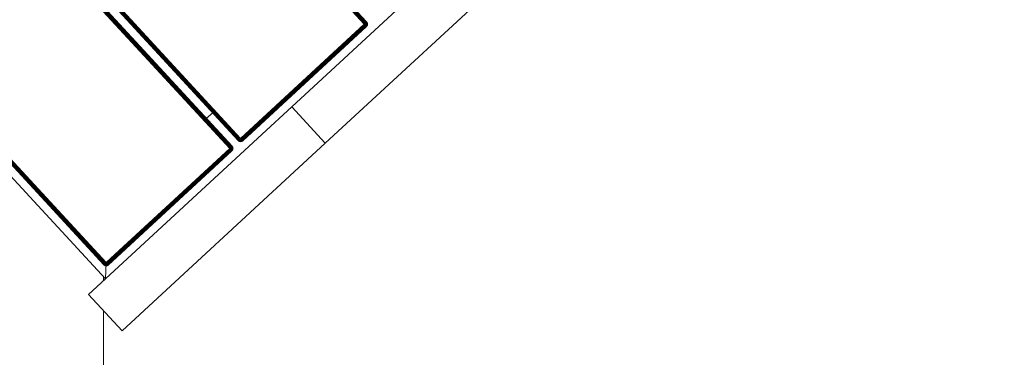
# Model space of a CAD drawing. Header units: millimetres. Extents: x -68595 to 26741, y -534 to 35396.
# Tile 128 of 172: x -54562 to -53964, y 28391 to 28596. Entities that reach past the tile are written whole.
import ezdxf

# ---------------------------------------------------------------- set-up
doc = ezdxf.new("R2010")
doc.units = ezdxf.units.MM
for name, color, linetype, lineweight, true_color in [('Furniture-1', 7, 'Continuous', 9, 0xaaaaaa), ('Kohvikutool-1', 7, 'Continuous', 9, 0xaaaaaa), ('Surface Pattern-1', 7, 'Continuous', 9, 0x232323)]:
    doc.layers.add(name, color=color, linetype=linetype, lineweight=lineweight, true_color=true_color)

# ---------------------------------------------------------------- blocks, each defined once
blk = doc.blocks.new('MA_Kohvikultool - Kohvikutool_DWG-V68-Sisehoov')
at = {"layer": 'Kohvikutool-1'}
for p, q in [((-10.89, 495), (130.89, 495)), ((130.89, 465), (130.89, 495)), ((130.89, 465), (130.89, 495)), ((298.93, 495), (130.89, 495)), ((298.93, 495), (298.93, 465)), ((130.89, 465), (-10.89, 465)), ((130.89, 465), (155.34, 465)), ((155.34, 465), (285, 465)), ((278, 458), (285, 465)), ((285, 465), (278, 458)), ((285, 465), (298.93, 465)), ((285, 465), (285, 15)), ((62.53, 458.36), (62.5, 458)), ((62.53, 458.36), (62.5, 458)), ((62.5, 458), (62.53, 458)), ((62.64, 458.74), (62.53, 458.36)), ((62.64, 458.74), (62.53, 458.36)), ((62.57, 458.36), (62.53, 458)), ((62.57, 458.36), (62.53, 458.36)), ((62.53, 458), (62.64, 458)), ((62.53, 22), (62.53, 458)), ((62.67, 458.72), (62.57, 458.36)), ((62.57, 458.36), (62.67, 458.34)), ((62.83, 459.09), (62.64, 458.74)), ((62.83, 459.09), (62.64, 458.74)), ((62.67, 458.72), (62.64, 458.74)), ((62.67, 458.34), (62.64, 458)), ((62.64, 458), (62.83, 458)), ((62.64, 458), (62.64, 22)), ((62.85, 459.08), (62.67, 458.72)), ((62.77, 458.68), (62.67, 458.72)), ((62.67, 458.34), (62.77, 458.68)), ((62.67, 458.34), (62.85, 458.3)), ((62.77, 458.68), (62.94, 459.02)), ((62.94, 458.62), (62.77, 458.68)), ((63.09, 459.41), (62.83, 459.09)), ((63.09, 459.41), (62.83, 459.09)), ((62.85, 459.08), (62.83, 459.09)), ((62.85, 458.3), (62.83, 458)), ((62.83, 458), (63.09, 458)), ((62.83, 22), (62.83, 458)), ((63.11, 459.39), (62.85, 459.08)), ((62.94, 459.02), (62.85, 459.08)), ((62.85, 458.3), (62.94, 458.62)), ((62.85, 458.3), (63.11, 458.26)), ((62.94, 459.02), (63.19, 459.31)), ((63.1, 458.92), (62.94, 459.02)), ((62.94, 458.62), (63.1, 458.92)), ((63.19, 458.52), (62.94, 458.62)), ((63.41, 459.67), (63.09, 459.41)), ((63.41, 459.67), (63.09, 459.41)), ((63.11, 459.39), (63.09, 459.41)), ((63.11, 458.26), (63.09, 458)), ((63.09, 458), (63.41, 458)), ((63.09, 22), (63.09, 458)), ((63.1, 458.92), (63.32, 459.18)), ((63.32, 458.77), (63.1, 458.92)), ((63.42, 459.65), (63.11, 459.39)), ((63.19, 459.31), (63.11, 459.39)), ((63.11, 458.26), (63.19, 458.52)), ((63.11, 458.26), (63.42, 458.2)), ((63.19, 459.31), (63.48, 459.56)), ((63.32, 459.18), (63.19, 459.31)), ((63.19, 458.52), (63.32, 458.77)), ((63.48, 458.4), (63.19, 458.52)), ((63.32, 459.18), (63.58, 459.4)), ((63.5, 459), (63.32, 459.18)), ((63.32, 458.77), (63.5, 459)), ((63.58, 458.6), (63.32, 458.77)), ((63.76, 459.86), (63.41, 459.67)), ((63.76, 459.86), (63.41, 459.67)), ((63.42, 459.65), (63.41, 459.67)), ((63.42, 458.2), (63.41, 458)), ((63.41, 458), (63.76, 458)), ((63.41, 22), (63.41, 458)), ((63.78, 459.83), (63.42, 459.65)), ((63.48, 459.56), (63.42, 459.65)), ((63.42, 458.2), (63.48, 458.4)), ((63.42, 458.2), (63.82, 458.27)), ((63.77, 458.07), (63.42, 458.2)), ((63.48, 459.56), (63.82, 459.73)), ((63.58, 459.4), (63.48, 459.56)), ((63.48, 458.4), (63.58, 458.6)), ((63.82, 458.27), (63.48, 458.4)), ((63.88, 458.4), (63.48, 458.4)), ((63.5, 459), (63.73, 459.18)), ((63.73, 458.77), (63.5, 459)), ((63.58, 459.4), (63.88, 459.56)), ((63.73, 459.18), (63.58, 459.4)), ((63.58, 458.6), (63.73, 458.77)), ((63.88, 458.4), (63.58, 458.6)), ((63.98, 458.52), (63.58, 458.6)), ((63.73, 459.18), (63.98, 459.31)), ((63.9, 458.92), (63.73, 459.18)), ((63.73, 458.77), (63.9, 458.92)), ((63.98, 458.52), (63.73, 458.77)), ((64.1, 458.62), (63.73, 458.77)), ((64.14, 459.97), (63.76, 459.86)), ((64.14, 459.97), (63.76, 459.86)), ((63.78, 459.83), (63.76, 459.86)), ((63.76, 22), (63.76, 458)), ((64.14, 458), (63.77, 458.07)), ((64.14, 459.93), (63.78, 459.83)), ((63.82, 459.73), (63.78, 459.83)), ((63.82, 459.73), (64.16, 459.83)), ((63.88, 459.56), (63.82, 459.73)), ((63.88, 459.56), (64.2, 459.65)), ((63.98, 459.31), (63.88, 459.56)), ((63.9, 458.92), (64.1, 459.02)), ((64.1, 458.62), (63.9, 458.92)), ((64.23, 458.68), (63.9, 458.92)), ((63.98, 459.31), (64.24, 459.39)), ((64.1, 459.02), (63.98, 459.31)), ((64.1, 459.02), (64.3, 459.08)), ((64.23, 458.68), (64.1, 459.02)), ((64.37, 458.72), (64.1, 459.02)), ((64.5, 460), (64.14, 459.97)), ((64.5, 460), (64.14, 459.97)), ((64.14, 459.93), (64.14, 459.97)), ((64.14, 459.93), (64.5, 459.97)), ((64.16, 459.83), (64.14, 459.93)), ((64.14, 458.03), (64.5, 458)), ((64.14, 22), (64.14, 458)), ((64.16, 459.83), (64.5, 459.86)), ((64.2, 459.65), (64.16, 459.83)), ((64.2, 459.65), (64.5, 459.67)), ((64.24, 459.39), (64.2, 459.65)), ((64.24, 459.39), (64.5, 459.41)), ((64.3, 459.08), (64.24, 459.39)), ((64.3, 459.08), (64.5, 459.09)), ((64.37, 458.72), (64.3, 459.08)), ((64.5, 459.09), (64.37, 458.72)), ((64.5, 460), (64.5, 459.97)), ((166.75, 459.97), (64.5, 459.97)), ((64.5, 459.97), (64.5, 459.86)), ((166.75, 459.86), (64.5, 459.86)), ((64.5, 459.86), (64.5, 459.67)), ((166.75, 459.67), (64.5, 459.67)), ((64.5, 459.67), (64.5, 459.41)), ((166.75, 459.41), (64.5, 459.41)), ((64.5, 459.41), (64.5, 459.09)), ((166.75, 459.09), (64.5, 459.09)), ((64.5, 459.09), (64.5, 458.74)), ((166.75, 458.74), (64.5, 458.74)), ((64.5, 458.36), (64.5, 458.74)), ((64.5, 458.36), (166.75, 458.36)), ((64.5, 458.36), (64.5, 458)), ((64.5, 458), (166.75, 458)), ((64.5, 22), (64.5, 458)), ((166.75, 460), (166.75, 459.97)), ((167.11, 459.97), (166.75, 460)), ((167.11, 459.97), (166.75, 460)), ((166.75, 459.97), (166.75, 459.86)), ((167.11, 459.93), (166.75, 459.97)), ((166.75, 459.86), (166.75, 459.67)), ((167.09, 459.83), (166.75, 459.86)), ((167.05, 459.65), (166.75, 459.67)), ((166.75, 459.67), (166.75, 459.41)), ((167.01, 459.39), (166.75, 459.41)), ((166.75, 459.41), (166.75, 459.09)), ((166.95, 459.08), (166.75, 459.09)), ((166.75, 459.09), (166.75, 458.74)), ((166.82, 458.73), (166.75, 458.36)), ((166.78, 458.36), (166.75, 458)), ((167.11, 458), (166.75, 458)), ((166.75, 458), (166.75, 22)), ((166.82, 458.73), (166.95, 459.08)), ((167.01, 459.39), (166.95, 459.08)), ((166.95, 459.08), (167.15, 459.02)), ((166.95, 459.08), (167.02, 458.68)), ((167.05, 459.65), (167.01, 459.39)), ((167.01, 459.39), (167.27, 459.31)), ((167.02, 458.68), (167.15, 459.02)), ((167.09, 459.83), (167.05, 459.65)), ((167.05, 459.65), (167.37, 459.56)), ((167.11, 459.93), (167.09, 459.83)), ((167.09, 459.83), (167.43, 459.73)), ((167.11, 459.93), (167.11, 459.97)), ((167.49, 459.86), (167.11, 459.97)), ((167.49, 459.86), (167.11, 459.97)), ((167.47, 459.83), (167.11, 459.93)), ((167.11, 458), (167.49, 458)), ((167.11, 458), (167.11, 22)), ((167.15, 459.02), (167.27, 459.31)), ((167.15, 459.02), (167.35, 458.92)), ((167.15, 458.62), (167.15, 459.02)), ((167.15, 458.62), (167.35, 458.92)), ((167.27, 459.31), (167.37, 459.56)), ((167.27, 459.31), (167.52, 459.18)), ((167.27, 458.52), (167.35, 458.92)), ((167.27, 458.52), (167.52, 458.77)), ((167.35, 458.92), (167.52, 459.18)), ((167.35, 458.92), (167.52, 458.77)), ((167.37, 459.56), (167.43, 459.73)), ((167.37, 459.56), (167.67, 459.4)), ((167.37, 458.4), (167.52, 458.77)), ((167.37, 458.4), (167.67, 458.6)), ((167.43, 459.73), (167.47, 459.83)), ((167.43, 459.73), (167.77, 459.56)), ((167.43, 458.27), (167.67, 458.6)), ((167.43, 458.27), (167.77, 458.4)), ((167.47, 459.83), (167.49, 459.86)), ((167.83, 459.65), (167.47, 459.83)), ((167.47, 458.13), (167.77, 458.4)), ((167.47, 458.13), (167.83, 458.2)), ((167.84, 459.67), (167.49, 459.86)), ((167.84, 459.67), (167.49, 459.86)), ((167.49, 458), (167.83, 458.2)), ((167.84, 458), (167.49, 458)), ((167.49, 458), (167.49, 22)), ((167.52, 459.18), (167.67, 459.4)), ((167.52, 459.18), (167.75, 459)), ((167.52, 458.77), (167.75, 459)), ((167.52, 458.77), (167.67, 458.6)), ((167.67, 459.4), (167.77, 459.56)), ((167.67, 459.4), (167.93, 459.18)), ((167.67, 458.6), (167.93, 458.77)), ((167.67, 458.6), (167.77, 458.4)), ((167.75, 459), (167.93, 459.18)), ((167.75, 459), (167.93, 458.77)), ((167.77, 459.56), (167.83, 459.65)), ((167.77, 459.56), (168.06, 459.31)), ((167.77, 458.4), (168.06, 458.52)), ((167.77, 458.4), (167.83, 458.2)), ((167.83, 459.65), (167.84, 459.67)), ((168.14, 459.39), (167.83, 459.65)), ((167.83, 458.2), (168.14, 458.26)), ((167.83, 458.2), (167.84, 458)), ((168.16, 459.41), (167.84, 459.67)), ((168.16, 459.41), (167.84, 459.67)), ((168.16, 458), (167.84, 458)), ((167.84, 458), (167.84, 22)), ((167.93, 459.18), (168.06, 459.31)), ((167.93, 459.18), (168.15, 458.92)), ((167.93, 458.77), (168.15, 458.92)), ((167.93, 458.77), (168.06, 458.52)), ((168.06, 459.31), (168.14, 459.39)), ((168.06, 459.31), (168.31, 459.02)), ((168.06, 458.52), (168.31, 458.62)), ((168.06, 458.52), (168.14, 458.26)), ((168.14, 459.39), (168.16, 459.41)), ((168.4, 459.08), (168.14, 459.39)), ((168.14, 458.26), (168.4, 458.3)), ((168.14, 458.26), (168.16, 458)), ((168.15, 458.92), (168.31, 459.02)), ((168.15, 458.92), (168.31, 458.62)), ((168.42, 459.09), (168.16, 459.41)), ((168.42, 459.09), (168.16, 459.41)), ((168.42, 458), (168.16, 458)), ((168.16, 458), (168.16, 22)), ((168.31, 459.02), (168.4, 459.08)), ((168.31, 459.02), (168.48, 458.68)), ((168.31, 458.62), (168.48, 458.68)), ((168.31, 458.62), (168.4, 458.3)), ((168.4, 459.08), (168.42, 459.09)), ((168.58, 458.72), (168.4, 459.08)), ((168.4, 458.3), (168.58, 458.34)), ((168.4, 458.3), (168.42, 458)), ((168.61, 458.74), (168.42, 459.09)), ((168.61, 458.74), (168.42, 459.09)), ((168.61, 458), (168.42, 458)), ((168.42, 458), (168.42, 22)), ((168.48, 458.68), (168.58, 458.72)), ((168.48, 458.68), (168.58, 458.34)), ((168.58, 458.72), (168.61, 458.74)), ((168.68, 458.36), (168.58, 458.72)), ((168.58, 458.34), (168.68, 458.36)), ((168.58, 458.34), (168.61, 458)), ((168.72, 458.36), (168.61, 458.74)), ((168.72, 458.36), (168.61, 458.74)), ((168.72, 458), (168.61, 458)), ((168.61, 458), (168.61, 22)), ((168.68, 458.36), (168.72, 458.36)), ((168.68, 458.36), (168.72, 458)), ((168.75, 458), (168.72, 458.36)), ((168.75, 458), (168.72, 458.36)), ((168.72, 22), (168.72, 458)), ((168.75, 458), (168.72, 458)), ((173.78, 458.36), (173.75, 458)), ((173.78, 458.36), (173.75, 458)), ((173.75, 458), (173.78, 458)), ((173.89, 458.74), (173.78, 458.36)), ((173.89, 458.74), (173.78, 458.36)), ((173.82, 458.36), (173.78, 458)), ((173.82, 458.36), (173.78, 458.36)), ((173.78, 458), (173.89, 458)), ((173.78, 458), (173.78, 22)), ((173.92, 458.72), (173.82, 458.36)), ((173.82, 458.36), (173.92, 458.34)), ((174.08, 459.09), (173.89, 458.74)), ((174.08, 459.09), (173.89, 458.74)), ((173.92, 458.72), (173.89, 458.74)), ((173.92, 458.34), (173.89, 458)), ((173.89, 458), (174.08, 458)), ((173.89, 22), (173.89, 458)), ((174.1, 459.08), (173.92, 458.72)), ((174.02, 458.68), (173.92, 458.72)), ((173.92, 458.34), (174.02, 458.68)), ((173.92, 458.34), (174.1, 458.3)), ((174.02, 458.68), (174.19, 459.02)), ((174.19, 458.62), (174.02, 458.68)), ((174.34, 459.41), (174.08, 459.09)), ((174.34, 459.41), (174.08, 459.09)), ((174.1, 459.08), (174.08, 459.09)), ((174.1, 458.3), (174.08, 458)), ((174.08, 458), (174.34, 458)), ((174.08, 22), (174.08, 458)), ((174.36, 459.39), (174.1, 459.08)), ((174.19, 459.02), (174.1, 459.08)), ((174.1, 458.3), (174.19, 458.62)), ((174.1, 458.3), (174.36, 458.26)), ((174.19, 459.02), (174.44, 459.31)), ((174.35, 458.92), (174.19, 459.02)), ((174.19, 458.62), (174.35, 458.92)), ((174.44, 458.52), (174.19, 458.62)), ((174.66, 459.67), (174.34, 459.41)), ((174.66, 459.67), (174.34, 459.41)), ((174.36, 459.39), (174.34, 459.41)), ((174.34, 458), (174.36, 458.26)), ((174.34, 458), (174.66, 458)), ((174.34, 22), (174.34, 458)), ((174.35, 458.92), (174.57, 459.18)), ((174.57, 458.77), (174.35, 458.92)), ((174.67, 459.65), (174.36, 459.39)), ((174.44, 459.31), (174.36, 459.39)), ((174.36, 458.26), (174.44, 458.52)), ((174.36, 458.26), (174.67, 458.2)), ((174.44, 459.31), (174.73, 459.56)), ((174.57, 459.18), (174.44, 459.31)), ((174.44, 458.52), (174.57, 458.77)), ((174.73, 458.4), (174.44, 458.52)), ((174.57, 459.18), (174.83, 459.4)), ((174.75, 459), (174.57, 459.18)), ((174.57, 458.77), (174.75, 459)), ((174.83, 458.6), (174.57, 458.77)), ((175.01, 459.86), (174.66, 459.67)), ((175.01, 459.86), (174.66, 459.67)), ((174.67, 459.65), (174.66, 459.67)), ((174.66, 458), (174.67, 458.2)), ((174.66, 458), (175.01, 458)), ((174.66, 22), (174.66, 458)), ((175.03, 459.83), (174.67, 459.65)), ((174.73, 459.56), (174.67, 459.65)), ((174.67, 458.2), (174.73, 458.4)), ((174.67, 458.2), (175.07, 458.27)), ((175.01, 458), (174.67, 458.2)), ((174.73, 459.56), (175.07, 459.73)), ((174.83, 459.4), (174.73, 459.56)), ((174.73, 458.4), (174.83, 458.6)), ((175.07, 458.27), (174.73, 458.4)), ((175.13, 458.4), (174.73, 458.4)), ((174.75, 459), (174.98, 459.18)), ((174.98, 458.77), (174.75, 459)), ((174.83, 459.4), (175.13, 459.56)), ((174.98, 459.18), (174.83, 459.4)), ((174.83, 458.6), (174.98, 458.77)), ((175.13, 458.4), (174.83, 458.6)), ((175.23, 458.52), (174.83, 458.6)), ((174.98, 459.18), (175.23, 459.31)), ((175.15, 458.92), (174.98, 459.18)), ((174.98, 458.77), (175.15, 458.92)), ((175.23, 458.52), (174.98, 458.77)), ((175.35, 458.62), (174.98, 458.77)), ((175.39, 459.97), (175.01, 459.86)), ((175.39, 459.97), (175.01, 459.86)), ((175.03, 459.83), (175.01, 459.86)), ((175.01, 22), (175.01, 458)), ((175.02, 458.07), (175.39, 458)), ((175.39, 459.93), (175.03, 459.83)), ((175.07, 459.73), (175.03, 459.83)), ((175.07, 459.73), (175.41, 459.83)), ((175.13, 459.56), (175.07, 459.73)), ((175.13, 459.56), (175.45, 459.65)), ((175.23, 459.31), (175.13, 459.56)), ((175.15, 458.92), (175.35, 459.02)), ((175.35, 458.62), (175.15, 458.92)), ((175.48, 458.68), (175.15, 458.92)), ((175.23, 459.31), (175.49, 459.39)), ((175.35, 459.02), (175.23, 459.31)), ((175.35, 459.02), (175.55, 459.08)), ((175.48, 458.68), (175.35, 459.02)), ((175.62, 458.72), (175.35, 459.02)), ((175.75, 460), (175.39, 459.97)), ((175.75, 460), (175.39, 459.97)), ((175.39, 459.93), (175.39, 459.97)), ((175.39, 459.93), (175.75, 459.97)), ((175.41, 459.83), (175.39, 459.93)), ((175.39, 458.03), (175.75, 458)), ((175.39, 22), (175.39, 458)), ((175.41, 459.83), (175.75, 459.86)), ((175.45, 459.65), (175.41, 459.83)), ((175.45, 459.65), (175.75, 459.67)), ((175.49, 459.39), (175.45, 459.65)), ((175.49, 459.39), (175.75, 459.41)), ((175.55, 459.08), (175.49, 459.39)), ((175.55, 459.08), (175.75, 459.09)), ((175.62, 458.72), (175.55, 459.08)), ((175.75, 459.09), (175.62, 458.72)), ((175.75, 460), (175.75, 459.97)), ((175.75, 459.97), (175.75, 459.86)), ((278, 459.97), (175.75, 459.97)), ((175.75, 459.86), (278, 459.86)), ((175.75, 459.86), (175.75, 459.67)), ((175.75, 459.67), (278, 459.67)), ((175.75, 459.67), (175.75, 459.41)), ((175.75, 459.41), (278, 459.41)), ((175.75, 459.41), (175.75, 459.09)), ((175.75, 459.09), (278, 459.09)), ((175.75, 458.74), (175.75, 459.09)), ((175.75, 458.74), (278, 458.74)), ((175.75, 458.36), (175.75, 458.74)), ((175.75, 458.36), (278, 458.36)), ((175.75, 458.36), (175.75, 458)), ((175.75, 458), (278, 458)), ((175.75, 22), (175.75, 458)), ((278.36, 459.97), (278, 460)), ((278, 460), (278, 459.97)), ((278.36, 459.97), (278, 460)), ((278, 459.97), (278.36, 459.93)), ((278, 459.97), (278, 459.86)), ((278, 459.86), (278.34, 459.83)), ((278, 459.86), (278, 459.67)), ((278, 459.67), (278.3, 459.65)), ((278, 459.67), (278, 459.41)), ((278, 459.41), (278.26, 459.39)), ((278, 459.41), (278, 459.09)), ((278, 459.09), (278.2, 459.08)), ((278, 459.09), (278.13, 458.72)), ((278.07, 458.73), (278, 459.09)), ((278.03, 458.36), (278, 458.74)), ((278.03, 458.36), (278, 458)), ((278, 458), (278, 22)), ((278, 458), (278.36, 458)), ((278.26, 459.39), (278.2, 459.08)), ((278.2, 459.08), (278.4, 459.02)), ((278.2, 459.08), (278.27, 458.68)), ((278.2, 458.7), (278.2, 459.08)), ((278.3, 459.65), (278.26, 459.39)), ((278.26, 459.39), (278.52, 459.31)), ((278.27, 458.68), (278.4, 459.02)), ((278.34, 459.83), (278.3, 459.65)), ((278.3, 459.65), (278.62, 459.56)), ((278.36, 459.93), (278.34, 459.83)), ((278.34, 459.83), (278.68, 459.73)), ((278.74, 459.86), (278.36, 459.97)), ((278.36, 459.97), (278.36, 459.93)), ((278.74, 459.86), (278.36, 459.97)), ((278.72, 459.83), (278.36, 459.93)), ((278.74, 458), (278.36, 458)), ((278.36, 458), (278.36, 22)), ((278.4, 459.02), (278.52, 459.31)), ((278.4, 459.02), (278.6, 458.92)), ((278.4, 458.62), (278.4, 459.02)), ((278.4, 458.62), (278.6, 458.92)), ((278.52, 459.31), (278.62, 459.56)), ((278.52, 459.31), (278.77, 459.18)), ((278.52, 458.52), (278.6, 458.92)), ((278.52, 458.52), (278.77, 458.77)), ((278.6, 458.92), (278.77, 459.18)), ((278.6, 458.92), (278.77, 458.77)), ((278.62, 459.56), (278.68, 459.73)), ((278.62, 459.56), (278.92, 459.4)), ((278.62, 458.4), (278.77, 458.77)), ((278.62, 458.4), (278.92, 458.6)), ((278.68, 459.73), (278.72, 459.83)), ((278.68, 459.73), (279.02, 459.56)), ((278.68, 458.27), (278.92, 458.6)), ((278.68, 458.27), (279.02, 458.4)), ((278.74, 459.86), (278.72, 459.83)), ((279.08, 459.65), (278.72, 459.83)), ((278.72, 458.13), (279.02, 458.4)), ((278.72, 458.13), (279.08, 458.2)), ((279.09, 458), (278.73, 458.07)), ((279.09, 459.67), (278.74, 459.86)), ((279.09, 459.67), (278.74, 459.86)), ((278.74, 22), (278.74, 458)), ((279.09, 458), (278.74, 458)), ((278.77, 459.18), (278.92, 459.4)), ((278.77, 459.18), (279, 459)), ((278.77, 458.77), (279, 459)), ((278.77, 458.77), (278.92, 458.6)), ((278.92, 459.4), (279.02, 459.56)), ((278.92, 459.4), (279.18, 459.18)), ((278.92, 458.6), (279.18, 458.77)), ((278.92, 458.6), (279.02, 458.4)), ((279, 459), (279.18, 459.18)), ((279, 459), (279.18, 458.77)), ((279.02, 459.56), (279.08, 459.65)), ((279.02, 459.56), (279.31, 459.31)), ((279.02, 458.4), (279.31, 458.52)), ((279.02, 458.4), (279.08, 458.2)), ((279.09, 459.67), (279.08, 459.65)), ((279.39, 459.39), (279.08, 459.65)), ((279.08, 458.2), (279.39, 458.26)), ((279.09, 458), (279.08, 458.2)), ((279.41, 459.41), (279.09, 459.67)), ((279.41, 459.41), (279.09, 459.67)), ((279.09, 22), (279.09, 458)), ((279.41, 458), (279.09, 458)), ((279.18, 459.18), (279.31, 459.31)), ((279.18, 459.18), (279.4, 458.92)), ((279.18, 458.77), (279.4, 458.92)), ((279.18, 458.77), (279.31, 458.52)), ((279.31, 459.31), (279.39, 459.39)), ((279.31, 459.31), (279.56, 459.02)), ((279.31, 458.52), (279.56, 458.62)), ((279.31, 458.52), (279.39, 458.26)), ((279.41, 459.41), (279.39, 459.39)), ((279.65, 459.08), (279.39, 459.39)), ((279.39, 458.26), (279.65, 458.3)), ((279.41, 458), (279.39, 458.26)), ((279.4, 458.92), (279.56, 459.02)), ((279.4, 458.92), (279.56, 458.62)), ((279.67, 459.09), (279.41, 459.41)), ((279.67, 459.09), (279.41, 459.41)), ((279.41, 22), (279.41, 458)), ((279.67, 458), (279.41, 458)), ((279.56, 459.02), (279.65, 459.08)), ((279.56, 459.02), (279.73, 458.68)), ((279.56, 458.62), (279.73, 458.68)), ((279.56, 458.62), (279.65, 458.3)), ((279.67, 459.09), (279.65, 459.08)), ((279.83, 458.72), (279.65, 459.08)), ((279.65, 458.3), (279.83, 458.34)), ((279.67, 458), (279.65, 458.3)), ((279.86, 458.74), (279.67, 459.09)), ((279.86, 458.74), (279.67, 459.09)), ((279.67, 22), (279.67, 458)), ((279.86, 458), (279.67, 458)), ((279.73, 458.68), (279.83, 458.72)), ((279.73, 458.68), (279.83, 458.34)), ((279.86, 458.74), (279.83, 458.72)), ((279.93, 458.36), (279.83, 458.72)), ((279.83, 458.34), (279.93, 458.36)), ((279.86, 458), (279.83, 458.34)), ((279.97, 458.36), (279.86, 458.74)), ((279.97, 458.36), (279.86, 458.74)), ((279.86, 22), (279.86, 458)), ((279.97, 458), (279.86, 458)), ((279.97, 458), (279.93, 458.36)), ((279.97, 458.36), (279.93, 458.36)), ((280, 458), (279.97, 458.36)), ((280, 458), (279.97, 458.36)), ((279.97, 22), (279.97, 458)), ((280, 458), (279.97, 458)), ((174.34, 435), (168.16, 435))]:
    blk.add_line(p, q, dxfattribs=at)
blk = doc.blocks.new('MA_Kohvikultool - MA_Kohvikultool-V69-Sisehoov')
blk.add_blockref('MA_Kohvikultool - Kohvikutool_DWG-V68-Sisehoov', (111.57, -216.07))

msp = doc.modelspace()

# ---------------------------------------------------------------- hatches: boundary and pattern name
at = {"layer": 'Surface Pattern-1'}
h = msp.add_hatch(dxfattribs=at)
h.set_pattern_fill('FP_11', color=256, style=0, pattern_type=2)
h.set_pattern_definition([(180, (-60511.6, 28001.26), (-7e-14, -600), []), (270, (-60511.6, 28001.26), (600, 4e-14), [])])
h.paths.add_polyline_path([(-56372.24, 23783.07), (-52926.5, 28355.73), (-52913.6, 29348.17), (-57646.08, 29348.17), (-57646.08, 27269.19), (-59908.79, 25551.47), (-56383.81, 23788.85)])
h.paths.add_polyline_path([(-56972.18, 24224.63), (-57032.44, 24396.47), (-57028.67, 24397.82), (-57033.09, 24413.51), (-57030.77, 24414.61), (-56944.92, 24445.32), (-56962.79, 24495.28), (-57056.95, 24461.6), (-57053.35, 24451.56), (-57081.6, 24441.45), (-57240.36, 24885.25), (-57212.11, 24895.35), (-57208.52, 24885.31), (-56784.81, 25036.88), (-56788.41, 25046.92), (-56760.16, 25057.03), (-56602.05, 24613), (-56629.65, 24603.13), (-56633.24, 24613.17), (-56727.4, 24579.49), (-56709.53, 24529.53), (-56620.06, 24560.5), (-56619.77, 24560.25), (-56614.65, 24545.93), (-56609.79, 24547.61), (-56548.47, 24376.2), (-56971.16, 24224.99)])
h.paths.add_polyline_path([(-56956.88, 24270.94), (-56589.83, 24402.74), (-56599.61, 24430.07), (-56966.82, 24298.71), (-56957.9, 24273.79)])
h.paths.add_polyline_path([(-56916.67, 24455.43), (-56737.77, 24519.42), (-56755.65, 24569.39), (-56934.54, 24505.39), (-56917.53, 24457.84)])
h.paths.add_polyline_path([(-57066.17, 24576.46), (-56698.96, 24707.82), (-56700.65, 24712.53), (-57067.86, 24581.16), (-57067.33, 24579.7)])
h.paths.add_polyline_path([(-57103.64, 24681.21), (-56736.43, 24812.57), (-56738.12, 24817.27), (-57105.33, 24685.91)])
h.paths.add_polyline_path([(-57141.12, 24785.95), (-56773.91, 24917.32), (-56775.59, 24922.02), (-57142.8, 24790.66)])
h.paths.add_polyline_path([(-58248.06, 24880.15), (-58399.63, 25303.85), (-58227.79, 25364.12), (-58226.44, 25360.35), (-58210.75, 25364.77), (-58209.65, 25362.44), (-58178.94, 25276.59), (-58128.98, 25294.47), (-58162.66, 25388.62), (-58173.09, 25386.1), (-58182.81, 25413.28), (-57739.01, 25572.03), (-57728.91, 25543.79), (-57738.95, 25540.19), (-57587.38, 25116.49), (-57577.34, 25120.08), (-57567.23, 25091.84), (-58011.09, 24933.24), (-58020.63, 24961.5), (-58011.09, 24964.92), (-58044.77, 25059.07), (-58094.73, 25041.2), (-58063.76, 24951.73), (-58064.01, 24951.44), (-58078.33, 24946.32), (-58076.65, 24941.46), (-58246.71, 24880.63)])
h.paths.add_polyline_path([(-58221.96, 24921.34), (-58194.19, 24931.28), (-58325.55, 25298.49), (-58353.32, 25288.55), (-58222.35, 24922.44)])
h.paths.add_polyline_path([(-57379.52, 24953.57), (-57687.86, 25799.11), (-56841.95, 26106.4), (-56533.99, 25261.91), (-57378.33, 24954.01)])
h.paths.add_polyline_path([(-57361.62, 24992.03), (-56981.38, 25131.47), (-57005.32, 25197.14), (-57385.81, 25058.38), (-57362.81, 24995.31)])
h.paths.add_polyline_path([(-57916.44, 25030.64), (-57911.74, 25032.32), (-58043.1, 25399.53), (-58047.81, 25397.85), (-57928.21, 25063.54)])
h.paths.add_polyline_path([(-57811.69, 25068.11), (-57806.99, 25069.79), (-57938.35, 25437), (-57943.06, 25435.32), (-57835.06, 25133.42)])
h.paths.add_polyline_path([(-58104.84, 25069.45), (-58054.88, 25087.32), (-58118.87, 25266.22), (-58168.75, 25248.1), (-58105.14, 25070.31)])
h.paths.add_polyline_path([(-57706.94, 25105.58), (-57702.24, 25107.26), (-57833.6, 25474.48), (-57838.31, 25472.79), (-57708.3, 25109.38)])
h.paths.add_polyline_path([(-56952.94, 25141.06), (-56572.45, 25279.81), (-56596.65, 25346.17), (-56977.14, 25207.41), (-56953.72, 25143.19)])
h.paths.add_polyline_path([(-57418.36, 25147.64), (-57037.87, 25286.39), (-57039.79, 25291.67), (-57420.29, 25152.92)])
h.paths.add_polyline_path([(-57452.83, 25242.17), (-57072.34, 25380.92), (-57074.57, 25386.1), (-57454.76, 25247.46)])
h.paths.add_polyline_path([(-57009.68, 25296.66), (-56629.19, 25435.42), (-56631.12, 25440.7), (-57011.61, 25301.95)])
h.paths.add_polyline_path([(-57487.31, 25336.71), (-57106.82, 25475.46), (-57108.74, 25480.74), (-57489.23, 25341.99)])
h.paths.add_polyline_path([(-57044.16, 25391.2), (-56663.67, 25529.95), (-56665.59, 25535.24), (-57046.08, 25396.48)])
h.paths.add_polyline_path([(-57521.78, 25431.24), (-57141.29, 25569.99), (-57143.22, 25575.28), (-57523.71, 25436.53)])
h.paths.add_polyline_path([(-56493.85, 25436.07), (-56503.95, 25464.31), (-56493.91, 25467.91), (-56645.48, 25891.61), (-56655.52, 25888.02), (-56665.63, 25916.26), (-56221.77, 26074.86), (-56211.73, 26046.78), (-56221.77, 26043.18), (-56188.09, 25949.03), (-56138.13, 25966.9), (-56169.1, 26056.37), (-56168.85, 26056.66), (-56154.53, 26061.78), (-56156.21, 26066.64), (-55984.8, 26127.95), (-55833.23, 25704.25), (-56005.07, 25643.98), (-56006.42, 25647.75), (-56022.11, 25643.33), (-56023.21, 25645.66), (-56053.92, 25731.51), (-56103.88, 25713.63), (-56070.2, 25619.48), (-56060.15, 25623.07), (-56050.05, 25594.82), (-56492.93, 25436.39)])
h.paths.add_polyline_path([(-57078.63, 25485.74), (-56698.14, 25624.49), (-56700.07, 25629.77), (-57080.56, 25491.02)])
h.paths.add_polyline_path([(-57556.25, 25525.78), (-57175.76, 25664.53), (-57177.69, 25669.81), (-57558.18, 25531.06)])
h.paths.add_polyline_path([(-56399.26, 25533.62), (-56394.55, 25535.31), (-56525.92, 25902.52), (-56530.62, 25900.84), (-56404.18, 25547.38)])
h.paths.add_polyline_path([(-56294.51, 25571.1), (-56289.8, 25572.78), (-56421.17, 25939.99), (-56425.87, 25938.31), (-56317.88, 25636.41)])
h.paths.add_polyline_path([(-57113.1, 25580.27), (-56732.61, 25719.02), (-56734.54, 25724.31), (-57115.03, 25585.56)])
h.paths.add_polyline_path([(-56189.76, 25608.57), (-56185.05, 25610.25), (-56316.42, 25977.46), (-56321.12, 25975.78), (-56191.12, 25612.37)])
h.paths.add_polyline_path([(-57590.73, 25620.31), (-57210.24, 25759.06), (-57212.16, 25764.35), (-57592.65, 25625.6)])
h.paths.add_polyline_path([(-57147.58, 25674.81), (-56767.09, 25813.56), (-56769.01, 25818.84), (-57149.51, 25680.09), (-57147.66, 25675.03)])
h.paths.add_polyline_path([(-55907.31, 25709.61), (-55879.54, 25719.55), (-56011.34, 26086.6), (-56038.67, 26076.82), (-55910.5, 25718.53)])
h.paths.add_polyline_path([(-57625.2, 25714.85), (-57244.71, 25853.6), (-57246.64, 25858.88), (-57627.13, 25720.13)])
h.paths.add_polyline_path([(-56113.99, 25741.88), (-56064.12, 25760), (-56128.02, 25938.65), (-56177.98, 25920.78), (-56117.04, 25750.4)])
h.paths.add_polyline_path([(-57182.05, 25769.34), (-56801.56, 25908.09), (-56803.49, 25913.38), (-57183.98, 25774.63)])
h.paths.add_polyline_path([(-57216.53, 25863.88), (-56836.04, 26002.63), (-56837.96, 26007.91), (-57218.45, 25869.16)])
h.paths.add_polyline_path([(-57584.59, 25958.63), (-57743.35, 26402.43), (-57715.1, 26412.54), (-57711.51, 26402.49), (-57617.35, 26436.17), (-57635.22, 26486.13), (-57724.69, 26455.16), (-57724.98, 26455.41), (-57730.1, 26469.74), (-57734.96, 26468.05), (-57796.28, 26639.46), (-57372.58, 26791.03), (-57312.31, 26619.19), (-57316.08, 26617.84), (-57311.66, 26602.15), (-57313.99, 26601.05), (-57399.83, 26570.34), (-57381.96, 26520.38), (-57287.8, 26554.06), (-57291.4, 26564.11), (-57263.15, 26574.21), (-57104.55, 26130.36), (-57132.64, 26120.31), (-57136.23, 26130.36), (-57559.94, 25978.78), (-57556.34, 25968.74), (-57559.94, 25967.45)])
h.paths.add_polyline_path([(-57569.16, 26093.64), (-57201.95, 26225), (-57203.63, 26229.71), (-57570.85, 26098.35)])
h.paths.add_polyline_path([(-57606.63, 26198.39), (-57239.42, 26329.75), (-57241.11, 26334.46), (-57608.32, 26203.1)])
h.paths.add_polyline_path([(-55198.65, 26278.17), (-55244.1, 26281.51), (-55274.85, 26286.86), (-55309.16, 26296.5), (-55340.15, 26308.36), (-55371.17, 26324.08), (-55401.71, 26343.51), (-55426.12, 26362.63), (-55453.12, 26388.43), (-55475.67, 26414.79), (-55493.84, 26440.67), (-55510.83, 26470.73), (-55524.99, 26502.59), (-55535.87, 26535.58), (-55543.15, 26568.05), (-55547.27, 26601.24), (-55548.19, 26637.91), (-55545.81, 26669.86), (-55539.95, 26704.44), (-55531.02, 26736.73), (-55518.46, 26769.67), (-55503.39, 26799.61), (-55484.69, 26829.37), (-55462.53, 26857.49), (-55438.4, 26882.64), (-55413.29, 26904.26), (-55382.92, 26925.31), (-55356.85, 26940), (-55324.02, 26954.59), (-55287.86, 26966.24), (-55258.82, 26972.67), (-55222.86, 26976.93), (-55190.37, 26977.79), (-55155.28, 26975.09), (-55122.37, 26969.47), (-55087.42, 26959.59), (-55057.15, 26947.98), (-55026.25, 26932.33), (-54997.46, 26914.21), (-54969.15, 26891.89), (-54945.3, 26869.14), (-54921.64, 26841.55), (-54903.47, 26815.68), (-54886.83, 26786.37), (-54872.32, 26753.76), (-54861.44, 26720.79), (-54854.16, 26688.34), (-54850.03, 26654.96), (-54849.11, 26618.36), (-54851.49, 26586.5), (-54857.35, 26551.89), (-54866.28, 26519.62), (-54878.85, 26486.67), (-54893.91, 26456.74), (-54912.62, 26426.98), (-54934.77, 26398.86), (-54958.91, 26373.71), (-54984.02, 26352.08), (-55011.48, 26332.79), (-55040.46, 26316.35), (-55074.35, 26301.38), (-55106.05, 26290.96), (-55138.94, 26283.63), (-55175.94, 26279.29), (-55191.08, 26278.54)])
h.paths.add_polyline_path([(-57644.11, 26303.14), (-57276.89, 26434.5), (-57278.58, 26439.21), (-57645.79, 26307.84)])
h.paths.add_polyline_path([(-55052.02, 26355.09), (-55045.1, 26359.18), (-55051.49, 26355.4)])
h.paths.add_polyline_path([(-55026.4, 26370.45), (-55019.38, 26375.63), (-55026.34, 26370.5)])
h.paths.add_polyline_path([(-54958.53, 26432.15), (-54953.03, 26439.51), (-54958.2, 26432.59)])
h.paths.add_polyline_path([(-57589.1, 26446.28), (-57410.21, 26510.27), (-57428.32, 26560.15), (-57606.98, 26496.24), (-57592.16, 26454.81)])
h.paths.add_polyline_path([(-54924.93, 26482.71), (-54921.56, 26489.74), (-54924.81, 26482.97)])
h.paths.add_polyline_path([(-54901.85, 26538.84), (-54899.84, 26546.58), (-54901.66, 26539.57)])
h.paths.add_polyline_path([(-57745.15, 26585.59), (-57377.93, 26716.95), (-57387.87, 26744.73), (-57754.92, 26612.92), (-57747.43, 26591.96)])
h.paths.add_polyline_path([(-54890.13, 26598.38), (-54889.68, 26606.37), (-54890.09, 26599.13)])
h.paths.add_polyline_path([(-54890.25, 26659.35), (-54891.36, 26667.05), (-54890.28, 26659.52)])
h.paths.add_polyline_path([(-54896.51, 26696.28), (-54897.34, 26699.61), (-54896.88, 26697.77)])
h.paths.add_polyline_path([(-54925.57, 26774.81), (-54929.66, 26781.73), (-54925.88, 26775.33)])
h.paths.add_polyline_path([(-54940.93, 26800.42), (-54946.11, 26807.44), (-54940.98, 26800.49)])
h.paths.add_polyline_path([(-55002.63, 26868.3), (-55009.99, 26873.8), (-55002.81, 26868.43)])
h.paths.add_polyline_path([(-55053.19, 26901.9), (-55063.15, 26906.64), (-55053.45, 26902.02)])
h.paths.add_polyline_path([(-55109.32, 26924.98), (-55117.06, 26926.98), (-55110.05, 26925.16)])
h.paths.add_polyline_path([(-55168.86, 26936.7), (-55176.85, 26937.15), (-55169.61, 26936.74)])
h.paths.add_polyline_path([(-54908.65, 28393.03), (-55778.65, 28393.03), (-55778.65, 29293.03), (-54878.65, 29293.03), (-54878.65, 28393.03), (-54880.65, 28393.03)])
h.paths.add_polyline_path([(-56234.68, 28401.71), (-56558.79, 28752.86), (-56536.52, 28772.96), (-56527.3, 28762.97), (-56453.81, 28830.8), (-56489.8, 28869.79), (-56560.03, 28806.29), (-56560.75, 28806.8), (-56570.98, 28817.34), (-56574.76, 28814.39), (-56698, 28947.91), (-56367.06, 29252.83), (-56243.82, 29119.31), (-56247.02, 29115.21), (-56237.39, 29103.11), (-56237.84, 29102.35), (-56306.1, 29039.35), (-56270.11, 29000.36), (-56196.62, 29068.18), (-56206.07, 29078.42), (-56184.03, 29098.77), (-55859.92, 28747.62), (-55881.96, 28727.27), (-55891.41, 28737.51), (-56222.09, 28432.3), (-56212.64, 28422.06), (-56222.09, 28413.34)])
h.paths.add_polyline_path([(-54499.96, 28407.53), (-54520.3, 28429.57), (-54510.07, 28439.02), (-54815.28, 28769.7), (-54825.51, 28760.25), (-54845.86, 28782.29), (-54494.71, 29106.4), (-54474.37, 29084.36), (-54484.6, 29074.91), (-54416.78, 29001.43), (-54377.79, 29037.41), (-54441.29, 29107.64), (-54440.78, 29108.37), (-54430.23, 29118.59), (-54433.18, 29122.37), (-54299.66, 29245.61), (-53994.74, 28914.67), (-54128.26, 28791.43), (-54132.36, 28794.64), (-54144.46, 28785), (-54145.22, 28785.45), (-54208.23, 28853.71), (-54247.22, 28817.72), (-54179.39, 28744.23), (-54169.16, 28753.68), (-54148.81, 28731.64), (-54497.3, 28409.98)])
h.paths.add_polyline_path([(-55074.35, 28423.03), (-54908.65, 28423.03), (-54908.65, 28493.66), (-55313.65, 28493.66), (-55313.65, 28423.03)])
h.paths.add_polyline_path([(-55343.65, 28423.03), (-55343.65, 28493.66), (-55748.65, 28493.66), (-55748.65, 28423.03), (-55510.83, 28423.03)])
h.paths.add_polyline_path([(-56275.5, 28534.39), (-55988.91, 28798.91), (-55992.3, 28802.58), (-56278.89, 28538.07)])
h.paths.add_polyline_path([(-54448.66, 28536.52), (-54444.99, 28539.91), (-54709.51, 28826.5), (-54713.18, 28823.11), (-54455.15, 28543.55)])
h.paths.add_polyline_path([(-54908.65, 28588.66), (-54908.65, 28594.28), (-55313.65, 28594.28), (-55313.65, 28588.66), (-55074.35, 28588.66)])
h.paths.add_polyline_path([(-55343.65, 28588.66), (-55343.65, 28594.28), (-55748.65, 28594.28), (-55748.65, 28588.66), (-55510.83, 28588.66)])
h.paths.add_polyline_path([(-54366.91, 28611.98), (-54363.24, 28615.37), (-54627.76, 28901.95), (-54631.43, 28898.56), (-54378.43, 28624.45)])
h.paths.add_polyline_path([(-56350.95, 28616.14), (-56064.37, 28880.66), (-56067.76, 28884.33), (-56354.34, 28619.82)])
h.paths.add_polyline_path([(-54285.16, 28687.43), (-54281.49, 28690.82), (-54546.01, 28977.41), (-54549.68, 28974.02), (-54289.67, 28692.32)])
h.paths.add_polyline_path([(-55074.35, 28689.28), (-54908.65, 28689.28), (-54908.65, 28694.91), (-55313.65, 28694.91), (-55313.65, 28689.28), (-55292.59, 28689.28)])
h.paths.add_polyline_path([(-55510.83, 28689.28), (-55343.65, 28689.28), (-55343.65, 28694.91), (-55748.65, 28694.91), (-55748.65, 28689.28), (-55729.08, 28689.28)])
h.paths.add_polyline_path([(-56426.41, 28697.89), (-56139.82, 28962.41), (-56143.21, 28966.08), (-56429.8, 28701.57)])
h.paths.add_polyline_path([(-55074.35, 28789.91), (-54908.65, 28789.91), (-54908.65, 28795.53), (-55313.65, 28795.53), (-55313.65, 28789.91), (-55183.47, 28789.91)])
h.paths.add_polyline_path([(-55510.83, 28789.91), (-55343.65, 28789.91), (-55343.65, 28795.53), (-55748.65, 28795.53), (-55748.65, 28789.91), (-55729.08, 28789.91)])
h.paths.add_polyline_path([(-54267.56, 28839.76), (-54228.57, 28875.75), (-54357.97, 29014.88), (-54396.43, 28979.38), (-54285.55, 28859.25)])
h.paths.add_polyline_path([(-56431.77, 28851.14), (-56292.15, 28980.01), (-56328.14, 29019), (-56467.76, 28890.13), (-56433, 28852.47)])
h.paths.add_polyline_path([(-54908.65, 28890.53), (-54908.65, 28896.16), (-55313.65, 28896.16), (-55313.65, 28890.53), (-54965.22, 28890.53)])
h.paths.add_polyline_path([(-55748.65, 28890.53), (-55343.65, 28890.53), (-55343.65, 28896.16), (-55748.65, 28896.16)])
h.paths.add_polyline_path([(-54064.73, 28890.89), (-54043.3, 28911.17), (-54307.57, 29197.49), (-54329.25, 29177.48), (-54069.27, 28895.82)])
h.paths.add_polyline_path([(-56629.87, 28918.33), (-56343.28, 29182.85), (-56363.56, 29204.27), (-56649.88, 28940.01), (-56633.56, 28922.33)])
h.paths.add_polyline_path([(-55313.65, 28991.16), (-54908.65, 28991.16), (-54908.65, 28996.78), (-55313.65, 28996.78)])
h.paths.add_polyline_path([(-55729.08, 28991.16), (-55343.65, 28991.16), (-55343.65, 28996.78), (-55748.65, 28996.78), (-55748.65, 28991.16)])
h.paths.add_polyline_path([(-55292.59, 29091.78), (-54908.65, 29091.78), (-54908.65, 29097.41), (-55313.65, 29097.41), (-55313.65, 29091.78)])
h.paths.add_polyline_path([(-55343.65, 29091.78), (-55343.65, 29097.41), (-55748.65, 29097.41), (-55748.65, 29091.78), (-55510.83, 29091.78)])
h.paths.add_polyline_path([(-55292.59, 29192.41), (-54908.65, 29192.41), (-54908.65, 29198.03), (-55313.65, 29198.03), (-55313.65, 29192.41)])
h.paths.add_polyline_path([(-55748.65, 29192.41), (-55343.65, 29192.41), (-55343.65, 29198.03), (-55748.65, 29198.03)])

# ---------------------------------------------------------------- block references
at = {"layer": 'Furniture-1', "rotation": 222.7069517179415}
msp.add_blockref('MA_Kohvikultool - MA_Kohvikultool-V69-Sisehoov', (-54387.49, 28890.92), dxfattribs=at)

doc.saveas('drawing.dxf')
